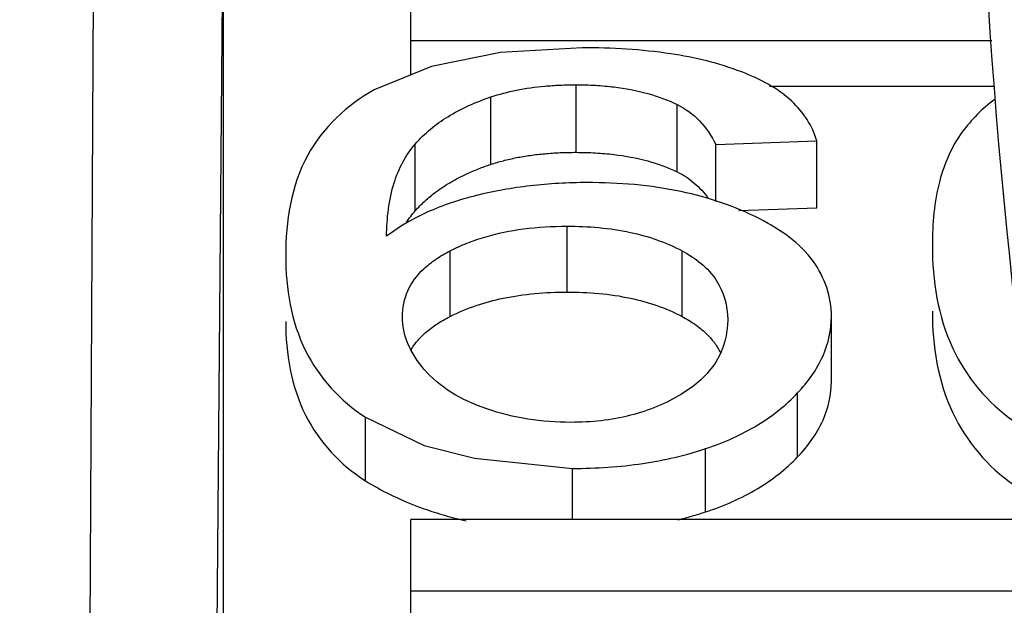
# Paper-space layout 'Sheet' of a CAD drawing. Header units: inches. Extents: x 0.2 to 10.8, y 0.2 to 8.3.
# Tile 188 of 256: x 3.86612 to 3.88184, y 4.35246 to 4.36181. Entities that reach past the tile are written whole.
import ezdxf

# ---------------------------------------------------------------- set-up
doc = ezdxf.new("R2010")
doc.units = ezdxf.units.IN
doc.header["$MEASUREMENT"] = 0
doc.layers.get('0').update_dxf_attribs({"lineweight": 5})
doc.styles.add('My Text', font='tahoma.ttf')
doc.dimstyles.new('My Dimension - mm [in] (ANSI)$0', dxfattribs={"dimtxt": 0.12, "dimasz": 0.09842519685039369, "dimexe": 0.125, "dimexo": 0.06299999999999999, "dimgap": 0.03149606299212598, "dimtad": 0, "dimlfac": 250, "dimzin": 4, "dimdsep": 46, "dimtxsty": 'My Text', "dimblk": 'Filled-1', "dimcen": 0.09, "dimclrd": 1, "dimclre": 1, "dimclrt": 1, "dimadec": 1, "dimazin": 1, "dimtfac": 1, "dimtofl": 0, "dimtmove": 0, "dimatfit": 3, "dimfxl": 1, "dimtolj": 1, "dimtzin": 4, "dimlwd": -1, "dimlwe": -1, "dimarcsym": 0})

# ---------------------------------------------------------------- blocks, each defined once
blk = doc.blocks.new('*D6')
at = {"color": 1, "true_color": 0xff0000}
for p, q in [((4.289866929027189, 4.820763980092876), (4.289866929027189, 4.91918917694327)), ((3.560363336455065, 4.820763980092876), (4.414866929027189, 4.820763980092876)), ((4.289866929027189, 4.722338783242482), (4.289866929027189, 3.808382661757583)), ((3.560363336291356, 3.709957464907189), (4.414866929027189, 3.709957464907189))]:
    blk.add_line(p, q, dxfattribs=at)
at = {"layer": 'Defpoints', "color": 0}
for p in [(3.497363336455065, 4.820763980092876), (3.497363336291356, 3.709957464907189), (4.289866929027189, 3.709957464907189)]:
    blk.add_point(p, dxfattribs=at)
at = {"color": 1, "true_color": 0xff0000, "insert": (4.289866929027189, 5.784117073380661), "char_height": 0.12, "attachment_point": 5, "rotation": 90, "style": 'My Text'}
blk.add_mtext('\\A1;277.70 mm [10.933 in]', dxfattribs=at)
blk = doc.blocks.new('Filled-1')
blk = doc.blocks.new('*D7')
at = {"color": 1, "true_color": 0xff0000}
for p, q in [((2.885847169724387, 4.510735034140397), (2.885847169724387, 3.015490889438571)), ((4.10887950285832, 4.510735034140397), (4.10887950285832, 3.015490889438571)), ((2.984272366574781, 3.140490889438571), (4.010454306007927, 3.140490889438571)), ((4.10887950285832, 3.140490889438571), (4.20730469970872, 3.140490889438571))]:
    blk.add_line(p, q, dxfattribs=at)
at = {"layer": 'Defpoints', "color": 0}
for p in [(2.885847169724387, 4.573735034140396), (4.10887950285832, 4.573735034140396), (4.10887950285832, 3.140490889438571)]:
    blk.add_point(p, dxfattribs=at)
at = {"color": 1, "true_color": 0xff0000, "insert": (5.07271614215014, 3.140490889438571), "char_height": 0.12, "attachment_point": 5, "style": 'My Text'}
blk.add_mtext('\\A1;305.76 mm [12.038 in]', dxfattribs=at)

psp = doc.layouts.new('Sheet')

# ---------------------------------------------------------------- linework, layer by layer
at = {"color": 0, "linetype": 'ByBlock', "lineweight": -3}
for p, q in [((3.869363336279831, 4.369959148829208), (3.869363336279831, 4.332809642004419)), ((3.867315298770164, 4.367603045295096), (3.867132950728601, 4.332809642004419)), ((3.869100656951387, 4.332809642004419), (3.869363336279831, 4.362912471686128)), ((3.872363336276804, 4.360933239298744), (3.872363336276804, 4.362310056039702)), ((3.872363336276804, 4.361478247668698), (3.881641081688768, 4.361478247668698)), ((3.872690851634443, 4.361067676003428), (3.871776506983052, 4.360692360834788)), ((3.875000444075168, 4.359695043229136), (3.875000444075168, 4.3607732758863)), ((3.878091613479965, 4.360751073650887), (3.881676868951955, 4.360751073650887)), ((3.873640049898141, 4.359502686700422), (3.873640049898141, 4.360578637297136)), ((3.876616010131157, 4.359382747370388), (3.876616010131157, 4.360457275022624)), ((3.87723345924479, 4.359818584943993), (3.878845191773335, 4.359877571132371)), ((3.878845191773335, 4.358809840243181), (3.878845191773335, 4.359877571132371)), ((3.872431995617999, 4.358760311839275), (3.872431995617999, 4.359827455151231)), ((3.87723345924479, 4.358910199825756), (3.87723345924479, 4.359818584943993)), ((3.877598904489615, 4.358764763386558), (3.878845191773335, 4.358809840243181)), ((3.874856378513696, 4.357463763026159), (3.874856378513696, 4.358515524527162)), ((3.872990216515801, 4.357076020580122), (3.872990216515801, 4.358123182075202)), ((3.876693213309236, 4.357074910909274), (3.876693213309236, 4.358122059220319)), ((3.879079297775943, 4.356041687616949), (3.879079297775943, 4.357076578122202)), ((3.87853905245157, 4.354832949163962), (3.87853905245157, 4.355853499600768)), ((3.871639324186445, 4.354450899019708), (3.871639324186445, 4.355466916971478)), ((3.877070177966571, 4.35395503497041), (3.877070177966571, 4.354965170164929)), ((3.873381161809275, 4.354814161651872), (3.874946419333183, 4.354649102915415)), ((3.874946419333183, 4.35383560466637), (3.874946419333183, 4.354649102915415)), ((3.882475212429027, 4.35383560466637), (3.872363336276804, 4.35383560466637)), ((3.872363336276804, 4.352234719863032), (3.872363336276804, 4.35383560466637)), ((3.872363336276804, 4.352693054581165), (3.882633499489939, 4.352693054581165))]:
    psp.add_line(p, q, dxfattribs=at)
for points in [[(3.875099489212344, 4.361364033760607), (3.873793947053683, 4.361289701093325), (3.872690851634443, 4.361067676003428)], [(3.871639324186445, 4.355466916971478), (3.872574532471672, 4.355014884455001), (3.873381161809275, 4.354814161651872)]]:
    psp.add_lwpolyline(points, dxfattribs=at)
for centre, radius, start, end in [((3.984183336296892, 4.368724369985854), 0.10282, 162.4393223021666, 194.499952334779), ((3.874301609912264, 4.358909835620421), 0.005200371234, 249.2289352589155, 250.6009680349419)]:
    psp.add_arc(centre, radius, start, end, dxfattribs=at)
for points, knots in [([(3.877645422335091, 4.360977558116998), (3.877281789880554, 4.3611186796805), (3.87643465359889, 4.361317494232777), (3.875571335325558, 4.361364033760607), (3.875099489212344, 4.361364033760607)], [0, 0, 0, 0, 0.4525526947, 1, 1, 1, 1]), ([(3.878845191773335, 4.359877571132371), (3.878777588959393, 4.360117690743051), (3.878446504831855, 4.360609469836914), (3.87793332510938, 4.360865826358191), (3.877645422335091, 4.360977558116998)], [0, 0, 0, 0, 0.4468284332, 1, 1, 1, 1]), ([(3.871776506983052, 4.360692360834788), (3.871342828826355, 4.360451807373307), (3.870527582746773, 4.359683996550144), (3.87036333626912, 4.35858974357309), (3.87036333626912, 4.358040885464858)], [0, 0, 0, 0, 0.4746684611, 1, 1, 1, 1]), ([(3.873640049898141, 4.360578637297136), (3.873773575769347, 4.360623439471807), (3.874058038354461, 4.360697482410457), (3.874348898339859, 4.360737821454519), (3.874500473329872, 4.360751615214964)], [0, 0, 0, 0, 0.4806178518, 1, 1, 1, 1]), ([(3.874500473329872, 4.360751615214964), (3.874581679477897, 4.360759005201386), (3.874748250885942, 4.360769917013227), (3.87491512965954, 4.3607732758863), (3.875000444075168, 4.3607732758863)], [0, 0, 0, 0, 0.4886947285, 1, 1, 1, 1]), ([(3.875000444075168, 4.3607732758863), (3.875104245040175, 4.3607732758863), (3.875306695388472, 4.360767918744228), (3.875508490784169, 4.3607503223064), (3.875606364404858, 4.360738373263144)], [0, 0, 0, 0, 0.5128473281, 1, 1, 1, 1]), ([(3.875606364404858, 4.360738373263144), (3.875788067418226, 4.360716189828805), (3.876133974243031, 4.36065147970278), (3.87646531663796, 4.360530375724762), (3.876616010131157, 4.360457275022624)], [0, 0, 0, 0, 0.5222002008, 1, 1, 1, 1]), ([(3.872431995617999, 4.359827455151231), (3.8725808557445, 4.359997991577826), (3.872958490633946, 4.360305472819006), (3.873401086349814, 4.360498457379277), (3.873640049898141, 4.360578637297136)], [0, 0, 0, 0, 0.4731520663, 1, 1, 1, 1]), ([(3.881685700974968, 4.360540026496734), (3.881586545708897, 4.360465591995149), (3.881400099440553, 4.360304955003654), (3.881239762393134, 4.360118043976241), (3.881168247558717, 4.360020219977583)], [0, 0, 0, 0, 0.505726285, 1, 1, 1, 1]), ([(3.876616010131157, 4.360457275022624), (3.876747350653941, 4.360393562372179), (3.876996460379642, 4.360212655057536), (3.877165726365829, 4.359957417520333), (3.87723345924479, 4.359818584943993)], [0, 0, 0, 0, 0.4858615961, 1, 1, 1, 1]), ([(3.881168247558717, 4.360020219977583), (3.880998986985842, 4.359788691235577), (3.880741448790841, 4.359191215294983), (3.880691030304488, 4.358553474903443), (3.880691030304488, 4.358207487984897)], [0, 0, 0, 0, 0.4532338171, 1, 1, 1, 1]), ([(3.871975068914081, 4.358355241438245), (3.871979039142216, 4.358642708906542), (3.872032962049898, 4.359169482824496), (3.872277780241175, 4.359650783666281), (3.872431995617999, 4.359827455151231)], [0, 0, 0, 0, 0.5507507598, 1, 1, 1, 1]), ([(3.873640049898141, 4.359502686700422), (3.873705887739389, 4.359524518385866), (3.873841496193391, 4.359564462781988), (3.873979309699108, 4.359595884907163), (3.874049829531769, 4.359609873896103)], [0, 0, 0, 0, 0.4910418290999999, 1, 1, 1, 1]), ([(3.874049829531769, 4.359609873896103), (3.874122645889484, 4.359624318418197), (3.874272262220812, 4.359649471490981), (3.874422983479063, 4.359666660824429), (3.874500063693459, 4.359673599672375)], [0, 0, 0, 0, 0.4895906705, 1, 1, 1, 1]), ([(3.874500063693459, 4.359673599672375), (3.874581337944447, 4.359680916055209), (3.874748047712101, 4.359691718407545), (3.874915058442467, 4.359695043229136), (3.875000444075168, 4.359695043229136)], [0, 0, 0, 0, 0.4886736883, 1, 1, 1, 1]), ([(3.875000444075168, 4.359695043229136), (3.875104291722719, 4.359695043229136), (3.875306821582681, 4.359689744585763), (3.875508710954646, 4.359672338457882), (3.87560663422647, 4.359660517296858)], [0, 0, 0, 0, 0.5128738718, 1, 1, 1, 1]), ([(3.87560663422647, 4.359660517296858), (3.875788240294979, 4.359638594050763), (3.876133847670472, 4.359574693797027), (3.87646523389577, 4.35945503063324), (3.876616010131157, 4.359382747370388)], [0, 0, 0, 0, 0.5224444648, 1, 1, 1, 1]), ([(3.873257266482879, 4.359352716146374), (3.873318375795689, 4.359380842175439), (3.873444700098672, 4.359434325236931), (3.873573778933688, 4.359480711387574), (3.873640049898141, 4.359502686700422)], [0, 0, 0, 0, 0.4907061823, 1, 1, 1, 1]), ([(3.872758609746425, 4.359059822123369), (3.872834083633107, 4.359116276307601), (3.872995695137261, 4.359222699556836), (3.873167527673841, 4.359311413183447), (3.873257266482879, 4.359352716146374)], [0, 0, 0, 0, 0.4882514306, 1, 1, 1, 1]), ([(3.876616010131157, 4.359382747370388), (3.876713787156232, 4.359335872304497), (3.876899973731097, 4.359215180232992), (3.877047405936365, 4.359049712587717), (3.877110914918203, 4.358959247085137)], [0, 0, 0, 0, 0.4952051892, 1, 1, 1, 1]), ([(3.875180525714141, 4.359212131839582), (3.874876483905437, 4.359212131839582), (3.874279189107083, 4.359179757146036), (3.873689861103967, 4.359075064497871), (3.873405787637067, 4.359004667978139)], [0, 0, 0, 0, 0.5095321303, 1, 1, 1, 1]), ([(3.877935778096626, 4.358630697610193), (3.87754159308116, 4.35883342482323), (3.876631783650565, 4.359135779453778), (3.875682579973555, 4.359212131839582), (3.875180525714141, 4.359212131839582)], [0, 0, 0, 0, 0.4689027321, 1, 1, 1, 1]), ([(3.873405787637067, 4.359004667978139), (3.87313828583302, 4.3589383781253), (3.872635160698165, 4.358773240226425), (3.872174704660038, 4.358507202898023), (3.871975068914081, 4.358355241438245)], [0, 0, 0, 0, 0.5234586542, 1, 1, 1, 1]), ([(3.872431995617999, 4.358760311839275), (3.872480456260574, 4.358815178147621), (3.872584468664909, 4.358920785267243), (3.872698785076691, 4.359015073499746), (3.872758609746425, 4.359059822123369)], [0, 0, 0, 0, 0.4949107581, 1, 1, 1, 1]), ([(3.87229389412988, 4.358577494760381), (3.872314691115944, 4.3586098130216), (3.87235843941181, 4.358672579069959), (3.872406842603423, 4.358731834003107), (3.872431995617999, 4.358760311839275)], [0, 0, 0, 0, 0.5028524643, 1, 1, 1, 1]), ([(3.879079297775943, 4.357076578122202), (3.879079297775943, 4.357384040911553), (3.87884544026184, 4.358073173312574), (3.87825930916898, 4.35846430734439), (3.877935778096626, 4.358630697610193)], [0, 0, 0, 0, 0.4580292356, 1, 1, 1, 1]), ([(3.873541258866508, 4.35834231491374), (3.873743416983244, 4.358402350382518), (3.874180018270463, 4.358490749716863), (3.874623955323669, 4.358515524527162), (3.874856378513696, 4.358515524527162)], [0, 0, 0, 0, 0.4757065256, 1, 1, 1, 1]), ([(3.874856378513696, 4.358515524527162), (3.875195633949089, 4.358515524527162), (3.875829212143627, 4.3584653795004), (3.876436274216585, 4.358260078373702), (3.876693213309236, 4.358122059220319)], [0, 0, 0, 0, 0.5377172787, 1, 1, 1, 1]), ([(3.872990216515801, 4.358123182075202), (3.873076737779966, 4.358167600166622), (3.873257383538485, 4.358249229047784), (3.873444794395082, 4.358313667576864), (3.873541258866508, 4.35834231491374)], [0, 0, 0, 0, 0.4914812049, 1, 1, 1, 1]), ([(3.880691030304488, 4.358207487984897), (3.880691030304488, 4.357649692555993), (3.880854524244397, 4.356555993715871), (3.881576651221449, 4.355690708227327), (3.881993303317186, 4.355402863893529)], [0, 0, 0, 0, 0.5241415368, 1, 1, 1, 1]), ([(3.87036333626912, 4.358040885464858), (3.87036333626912, 4.357525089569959), (3.870527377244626, 4.356501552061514), (3.871237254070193, 4.355721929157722), (3.871639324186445, 4.355466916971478)], [0, 0, 0, 0, 0.5199988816, 1, 1, 1, 1]), ([(3.872568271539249, 4.357834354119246), (3.872627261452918, 4.357889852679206), (3.872762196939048, 4.35799596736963), (3.872910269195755, 4.358082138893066), (3.872990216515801, 4.358123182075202)], [0, 0, 0, 0, 0.4740315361, 1, 1, 1, 1]), ([(3.876693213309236, 4.358122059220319), (3.876904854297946, 4.35800837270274), (3.877291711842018, 4.357717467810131), (3.877422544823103, 4.357243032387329), (3.877422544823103, 4.357025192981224)], [0, 0, 0, 0, 0.5244533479, 1, 1, 1, 1]), ([(3.872227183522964, 4.357071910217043), (3.872227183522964, 4.357211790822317), (3.8722836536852, 4.357501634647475), (3.872462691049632, 4.357735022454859), (3.872568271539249, 4.357834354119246)], [0, 0, 0, 0, 0.491080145, 1, 1, 1, 1]), ([(3.872990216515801, 4.357076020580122), (3.873256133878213, 4.357210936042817), (3.873872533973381, 4.357412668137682), (3.87451482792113, 4.357463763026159), (3.874856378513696, 4.357463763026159)], [0, 0, 0, 0, 0.4661065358, 1, 1, 1, 1]), ([(3.874856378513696, 4.357463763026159), (3.875195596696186, 4.357463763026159), (3.875828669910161, 4.357414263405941), (3.876435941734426, 4.357211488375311), (3.876693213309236, 4.357074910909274)], [0, 0, 0, 0, 0.538019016, 1, 1, 1, 1]), ([(3.872576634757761, 4.356229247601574), (3.872469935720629, 4.35635272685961), (3.872294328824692, 4.356614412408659), (3.872227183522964, 4.356925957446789), (3.872227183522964, 4.357071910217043)], [0, 0, 0, 0, 0.5278829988, 1, 1, 1, 1]), ([(3.872568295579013, 4.356790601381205), (3.872627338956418, 4.356845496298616), (3.872762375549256, 4.356950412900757), (3.87291032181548, 4.357035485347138), (3.872990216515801, 4.357076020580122)], [0, 0, 0, 0, 0.4736514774, 1, 1, 1, 1]), ([(3.876693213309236, 4.357074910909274), (3.876770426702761, 4.357033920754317), (3.876913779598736, 4.356946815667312), (3.877042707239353, 4.356838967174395), (3.877098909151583, 4.356782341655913)], [0, 0, 0, 0, 0.5228393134, 1, 1, 1, 1]), ([(3.87853905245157, 4.355853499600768), (3.878703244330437, 4.356028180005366), (3.87897649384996, 4.356403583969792), (3.879079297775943, 4.356862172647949), (3.879079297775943, 4.357076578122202)], [0, 0, 0, 0, 0.5278858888, 1, 1, 1, 1]), ([(3.880691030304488, 4.357159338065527), (3.880691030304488, 4.356607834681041), (3.880855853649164, 4.355523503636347), (3.881577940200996, 4.354671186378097), (3.881993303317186, 4.354387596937)], [0, 0, 0, 0, 0.5230275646, 1, 1, 1, 1]), ([(3.87036333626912, 4.356994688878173), (3.87036333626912, 4.356484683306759), (3.870528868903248, 4.355469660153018), (3.87123849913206, 4.354702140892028), (3.871639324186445, 4.354450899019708)], [0, 0, 0, 0, 0.5187924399, 1, 1, 1, 1]), ([(3.877422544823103, 4.357025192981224), (3.877422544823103, 4.356793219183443), (3.877287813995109, 4.356294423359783), (3.876899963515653, 4.355965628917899), (3.876683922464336, 4.355834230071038)], [0, 0, 0, 0, 0.4784580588, 1, 1, 1, 1]), ([(3.872356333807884, 4.356529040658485), (3.872383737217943, 4.356576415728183), (3.872448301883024, 4.35666923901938), (3.872525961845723, 4.356751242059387), (3.872568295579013, 4.356790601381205)], [0, 0, 0, 0, 0.486340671, 1, 1, 1, 1]), ([(3.877098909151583, 4.356782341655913), (3.877141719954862, 4.35673920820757), (3.877219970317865, 4.356648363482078), (3.877282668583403, 4.356546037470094), (3.87730893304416, 4.356493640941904)], [0, 0, 0, 0, 0.5090525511, 1, 1, 1, 1]), ([(3.873576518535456, 4.35559922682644), (3.873377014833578, 4.355667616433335), (3.873010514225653, 4.355830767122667), (3.872698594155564, 4.356088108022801), (3.872576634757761, 4.356229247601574)], [0, 0, 0, 0, 0.5306559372, 1, 1, 1, 1]), ([(3.87853905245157, 4.354832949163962), (3.878702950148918, 4.355005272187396), (3.878976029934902, 4.355375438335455), (3.879079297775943, 4.355829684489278), (3.879079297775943, 4.356041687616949)], [0, 0, 0, 0, 0.5286952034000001, 1, 1, 1, 1]), ([(3.876683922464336, 4.355834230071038), (3.876433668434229, 4.355682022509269), (3.875856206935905, 4.355446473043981), (3.875239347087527, 4.355384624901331), (3.874919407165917, 4.355384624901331)], [0, 0, 0, 0, 0.477944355, 1, 1, 1, 1]), ([(3.877070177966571, 4.354965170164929), (3.877359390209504, 4.355061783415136), (3.877892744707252, 4.355294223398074), (3.87835294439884, 4.355655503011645), (3.87853905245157, 4.355853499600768)], [0, 0, 0, 0, 0.5287776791, 1, 1, 1, 1]), ([(3.874919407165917, 4.355384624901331), (3.874689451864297, 4.355384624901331), (3.874233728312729, 4.355417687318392), (3.873789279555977, 4.355526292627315), (3.873576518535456, 4.35559922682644)], [0, 0, 0, 0, 0.5055406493, 1, 1, 1, 1]), ([(3.874946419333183, 4.354649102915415), (3.875321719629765, 4.354649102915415), (3.876041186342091, 4.354694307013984), (3.876745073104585, 4.354856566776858), (3.877070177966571, 4.354965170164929)], [0, 0, 0, 0, 0.5226547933, 1, 1, 1, 1]), ([(3.877070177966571, 4.35395503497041), (3.877359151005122, 4.354050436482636), (3.877891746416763, 4.354279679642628), (3.878352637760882, 4.354636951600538), (3.87853905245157, 4.354832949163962)], [0, 0, 0, 0, 0.5294209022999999, 1, 1, 1, 1]), ([(3.871639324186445, 4.354450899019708), (3.871766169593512, 4.35437139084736), (3.872032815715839, 4.354223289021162), (3.872312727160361, 4.354102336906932), (3.87245737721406, 4.354047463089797)], [0, 0, 0, 0, 0.4917798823, 1, 1, 1, 1]), ([(3.872574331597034, 4.354004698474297), (3.872682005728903, 4.35396677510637), (3.872903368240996, 4.353896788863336), (3.87312852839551, 4.35384030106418), (3.873243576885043, 4.35381483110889)], [0, 0, 0, 0, 0.4920756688, 1, 1, 1, 1]), ([(3.876626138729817, 4.35382854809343), (3.876701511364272, 4.35384676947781), (3.876850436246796, 4.353885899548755), (3.876997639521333, 4.353931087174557), (3.877070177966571, 4.35395503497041)], [0, 0, 0, 0, 0.5037503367, 1, 1, 1, 1])]:
    psp.add_open_spline(points, degree=3, knots=knots, dxfattribs=at)

# ---------------------------------------------------------------- dimensions: what is measured, and where the dimension line sits
dim = psp.add_linear_dim(base=(4.289866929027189, 3.709957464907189), p1=(3.497363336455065, 4.820763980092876), p2=(3.497363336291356, 3.709957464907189), angle=90, dimstyle='My Dimension - mm [in] (ANSI)$0', override={"dimpost": ' mm'})
dim.commit()
dim.dimension.update_dxf_attribs({"geometry": '*D6', "text_midpoint": (4.289866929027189, 5.784117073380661), "dimtype": 160})
dim = psp.add_linear_dim(base=(4.10887950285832, 3.140490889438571), p1=(2.885847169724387, 4.573735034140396), p2=(4.10887950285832, 4.573735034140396), dimstyle='My Dimension - mm [in] (ANSI)$0', override={"dimpost": ' mm'})
dim.commit()
dim.dimension.update_dxf_attribs({"geometry": '*D7', "text_midpoint": (5.07271614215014, 3.140490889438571), "dimtype": 160})

doc.saveas('drawing.dxf')
